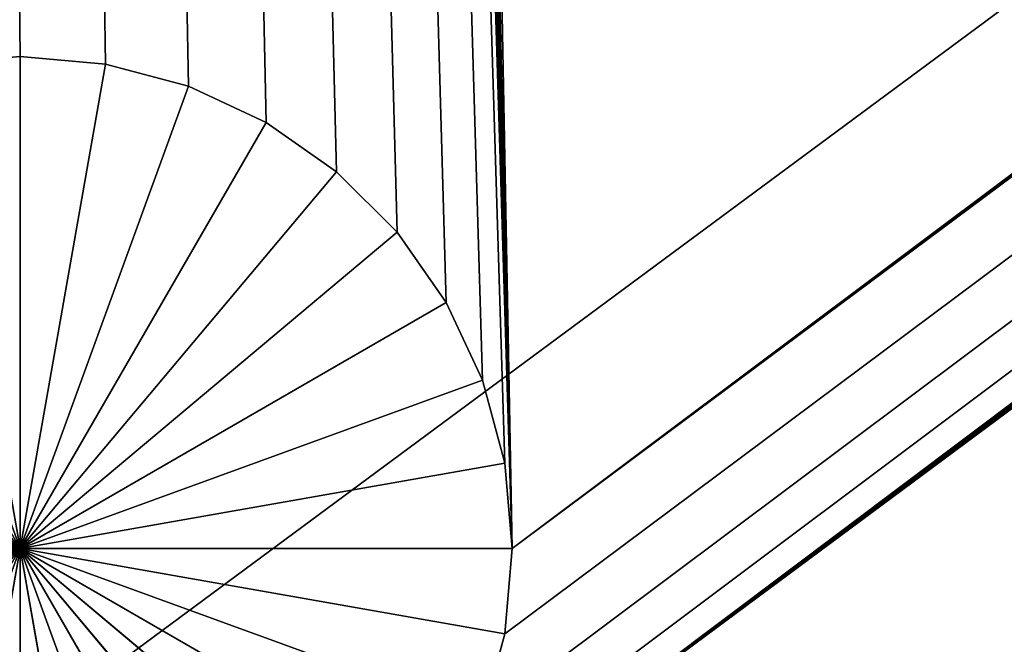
# Model space of a CAD drawing. Extents: x 0 to 40, y 0 to 30.
# Tile 33 of 192: x 1.5 to 2.5, y 1.403 to 2.037. Entities that reach past the tile are written whole.
import ezdxf

# ---------------------------------------------------------------- set-up
doc = ezdxf.new("R2010")
doc.units = 0
doc.header["$LTSCALE"] = 2.54
doc.layers.get('0').update_dxf_attribs({"color": 13, "linetype": 'CONTINUOUS'})

# ---------------------------------------------------------------- blocks, each defined once
blk = doc.blocks.new('TACA_DEKORACYJNA_RESOLA_ST')
at = {"color": 0}
for p, q in [((0, 0.2, 38.4), (40, 29.8, 38.4)), ((0, 0.2, 38.4), (40, 29.8, 38.4)), ((38, 28.5, 38.3), (2, 1.5, 38.3)), ((38, 28.5, 38.3), (2, 1.5, 38.3)), ((38.0076, 28.4132, 38.3), (2, 1.5, 38.3)), ((38.0076, 28.4132, 38.3), (2, 1.5, 38.3)), ((1.883, 1.1786, 38.3), (38.0302, 28.329, 38.3)), ((1.883, 1.1786, 38.3), (38.0302, 28.329, 38.3)), ((1.933, 1.25, 38.3), (38.0302, 28.329, 38.3)), ((1.933, 1.25, 38.3), (38.0302, 28.329, 38.3)), ((38.0302, 28.329, 38.3), (1.9698, 1.329, 38.3)), ((38.0302, 28.329, 38.3), (1.9698, 1.329, 38.3)), ((38.0302, 28.329, 38.3), (1.9924, 1.4132, 38.3)), ((38.0302, 28.329, 38.3), (1.9924, 1.4132, 38.3)), ((2, 1.5, 38.3), (38.0302, 28.329, 38.3)), ((2, 1.5, 38.3), (38.0302, 28.329, 38.3)), ((1.883, 1.1786, 38.3), (38.067, 28.25, 38.3)), ((1.883, 1.1786, 38.3), (38.067, 28.25, 38.3)), ((38.117, 28.1786, 38.3), (1.883, 1.1786, 38.3)), ((38.117, 28.1786, 38.3), (1.883, 1.1786, 38.3)), ((2, 1.5, 38.3), (1.1786, 28.117, 38.3)), ((1.671, 1.9698, 38.3), (1.1786, 28.117, 38.3)), ((1.1786, 28.117, 38.3), (1.75, 1.933, 38.3)), ((1.9924, 1.5868, 38.3), (1.1786, 28.117, 38.3)), ((2, 1.5, 38.3), (1.1786, 28.117, 38.3)), ((1.9924, 1.5868, 38.3), (1.1786, 28.117, 38.3)), ((1.9698, 1.671, 38.3), (1.1786, 28.117, 38.3)), ((1.9698, 1.671, 38.3), (1.1786, 28.117, 38.3)), ((1.933, 1.75, 38.3), (1.1786, 28.117, 38.3)), ((1.5868, 1.9924, 38.3), (1.1786, 28.117, 38.3)), ((1.671, 1.9698, 38.3), (1.1786, 28.117, 38.3)), ((1.5868, 1.9924, 38.3), (1.1786, 28.117, 38.3)), ((1.5, 2, 38.3), (1.1786, 28.117, 38.3)), ((1.5, 2, 38.3), (1.1786, 28.117, 38.3)), ((1.883, 1.8214, 38.3), (1.1786, 28.117, 38.3)), ((1.933, 1.75, 38.3), (1.1786, 28.117, 38.3)), ((1.883, 1.8214, 38.3), (1.1786, 28.117, 38.3)), ((1.8214, 1.883, 38.3), (1.1786, 28.117, 38.3)), ((1.8214, 1.883, 38.3), (1.1786, 28.117, 38.3)), ((1.1786, 28.117, 38.3), (1.75, 1.933, 38.3)), ((38.1786, 28.117, 38.3), (1.883, 1.1786, 38.3)), ((38.1786, 28.117, 38.3), (1.883, 1.1786, 38.3)), ((1.25, 28.067, 38.3), (2, 1.5, 38.3)), ((1.25, 28.067, 38.3), (2, 1.5, 38.3)), ((1.329, 28.0302, 38.3), (2, 1.5, 38.3)), ((1.329, 28.0302, 38.3), (2, 1.5, 38.3)), ((1.4132, 28.0076, 38.3), (2, 1.5, 38.3)), ((1.4132, 28.0076, 38.3), (2, 1.5, 38.3)), ((1.5, 28, 38.3), (2, 1.5, 38.3)), ((1.5, 28, 38.3), (2, 1.5, 38.3)), ((1.5, 2, 38.3), (1.4132, 1.9924, 38.3)), ((1.5, 2, 38.1), (1.4132, 1.9924, 38.1)), ((1.4132, 1.9924, 38.1), (1.5, 2, 38.3)), ((1.4132, 1.9924, 38.1), (1.5, 2, 38.3)), ((1.5, 2, 38.3), (1.4132, 1.9924, 38.3)), ((1.5, 2, 38.1), (1.4132, 1.9924, 38.1)), ((1.4132, 1.9924, 38.1), (1.5, 1.5, 38.1)), ((1.4132, 1.9924, 38.1), (1.5, 1.5, 38.1)), ((1.5868, 1.9924, 38.3), (1.5, 2, 38.3)), ((1.5868, 1.9924, 38.1), (1.5, 2, 38.1)), ((1.5, 2, 38.1), (1.5868, 1.9924, 38.3)), ((1.5, 2, 38.1), (1.5868, 1.9924, 38.3)), ((1.5, 2, 38.1), (1.5, 2, 38.3)), ((1.5868, 1.9924, 38.3), (1.5, 2, 38.3)), ((1.5, 2, 38.1), (1.5, 2, 38.3)), ((1.5, 2, 38.1), (1.5, 1.5, 38.1)), ((1.5, 2, 38.1), (1.5, 1.5, 38.1)), ((1.5868, 1.9924, 38.1), (1.5, 2, 38.1)), ((1.5, 1.5, 38.1), (1.5868, 1.9924, 38.1)), ((1.5, 1.5, 38.1), (1.5868, 1.9924, 38.1)), ((1.671, 1.9698, 38.3), (1.5868, 1.9924, 38.3)), ((1.671, 1.9698, 38.1), (1.5868, 1.9924, 38.1)), ((1.5868, 1.9924, 38.1), (1.671, 1.9698, 38.3)), ((1.5868, 1.9924, 38.1), (1.671, 1.9698, 38.3)), ((1.5868, 1.9924, 38.1), (1.5868, 1.9924, 38.3)), ((1.671, 1.9698, 38.3), (1.5868, 1.9924, 38.3)), ((1.5868, 1.9924, 38.1), (1.5868, 1.9924, 38.3)), ((1.671, 1.9698, 38.1), (1.5868, 1.9924, 38.1)), ((1.5, 1.5, 38.1), (1.329, 1.9698, 38.1)), ((1.5, 1.5, 38.1), (1.329, 1.9698, 38.1)), ((1.671, 1.9698, 38.1), (1.5, 1.5, 38.1)), ((1.671, 1.9698, 38.1), (1.5, 1.5, 38.1)), ((1.75, 1.933, 38.3), (1.671, 1.9698, 38.3)), ((1.75, 1.933, 38.1), (1.671, 1.9698, 38.1)), ((1.671, 1.9698, 38.1), (1.75, 1.933, 38.3)), ((1.671, 1.9698, 38.1), (1.75, 1.933, 38.3)), ((1.671, 1.9698, 38.1), (1.671, 1.9698, 38.3)), ((1.75, 1.933, 38.3), (1.671, 1.9698, 38.3)), ((1.671, 1.9698, 38.1), (1.671, 1.9698, 38.3)), ((1.75, 1.933, 38.1), (1.671, 1.9698, 38.1)), ((1.25, 1.933, 38.1), (1.5, 1.5, 38.1)), ((1.25, 1.933, 38.1), (1.5, 1.5, 38.1)), ((1.75, 1.933, 38.1), (1.5, 1.5, 38.1)), ((1.75, 1.933, 38.1), (1.5, 1.5, 38.1)), ((1.8214, 1.883, 38.3), (1.75, 1.933, 38.3)), ((1.8214, 1.883, 38.1), (1.75, 1.933, 38.1)), ((1.75, 1.933, 38.1), (1.8214, 1.883, 38.3)), ((1.75, 1.933, 38.1), (1.8214, 1.883, 38.3)), ((1.75, 1.933, 38.1), (1.75, 1.933, 38.3)), ((1.8214, 1.883, 38.3), (1.75, 1.933, 38.3)), ((1.75, 1.933, 38.1), (1.75, 1.933, 38.3)), ((1.8214, 1.883, 38.1), (1.75, 1.933, 38.1)), ((1.1786, 1.883, 38.1), (1.5, 1.5, 38.1)), ((1.1786, 1.883, 38.1), (1.5, 1.5, 38.1)), ((1.5, 1.5, 38.1), (1.8214, 1.883, 38.1)), ((1.5, 1.5, 38.1), (1.8214, 1.883, 38.1)), ((1.883, 1.8214, 38.3), (1.8214, 1.883, 38.3)), ((1.883, 1.8214, 38.1), (1.8214, 1.883, 38.1)), ((1.8214, 1.883, 38.1), (1.883, 1.8214, 38.3)), ((1.8214, 1.883, 38.1), (1.883, 1.8214, 38.3)), ((1.8214, 1.883, 38.1), (1.8214, 1.883, 38.3)), ((1.883, 1.8214, 38.3), (1.8214, 1.883, 38.3)), ((1.8214, 1.883, 38.1), (1.8214, 1.883, 38.3)), ((1.883, 1.8214, 38.1), (1.8214, 1.883, 38.1)), ((1.5, 1.5, 38.1), (1.117, 1.8214, 38.1)), ((1.5, 1.5, 38.1), (1.117, 1.8214, 38.1)), ((1.883, 1.8214, 38.1), (1.5, 1.5, 38.1)), ((1.883, 1.8214, 38.1), (1.5, 1.5, 38.1)), ((1.933, 1.75, 38.3), (1.883, 1.8214, 38.3)), ((1.933, 1.75, 38.1), (1.883, 1.8214, 38.1)), ((1.883, 1.8214, 38.1), (1.933, 1.75, 38.3)), ((1.883, 1.8214, 38.1), (1.933, 1.75, 38.3)), ((1.883, 1.8214, 38.1), (1.883, 1.8214, 38.3)), ((1.933, 1.75, 38.3), (1.883, 1.8214, 38.3)), ((1.883, 1.8214, 38.1), (1.883, 1.8214, 38.3)), ((1.933, 1.75, 38.1), (1.883, 1.8214, 38.1)), ((1.067, 1.75, 38.1), (1.5, 1.5, 38.1)), ((1.067, 1.75, 38.1), (1.5, 1.5, 38.1)), ((1.933, 1.75, 38.1), (1.5, 1.5, 38.1)), ((1.933, 1.75, 38.1), (1.5, 1.5, 38.1)), ((1.9698, 1.671, 38.3), (1.933, 1.75, 38.3)), ((1.9698, 1.671, 38.1), (1.933, 1.75, 38.1)), ((1.933, 1.75, 38.1), (1.9698, 1.671, 38.3)), ((1.933, 1.75, 38.1), (1.9698, 1.671, 38.3)), ((1.933, 1.75, 38.1), (1.933, 1.75, 38.3)), ((1.9698, 1.671, 38.3), (1.933, 1.75, 38.3)), ((1.933, 1.75, 38.1), (1.933, 1.75, 38.3)), ((1.9698, 1.671, 38.1), (1.933, 1.75, 38.1)), ((1.0302, 1.671, 38.1), (1.5, 1.5, 38.1)), ((1.0302, 1.671, 38.1), (1.5, 1.5, 38.1)), ((1.5, 1.5, 38.1), (1.9698, 1.671, 38.1)), ((1.5, 1.5, 38.1), (1.9698, 1.671, 38.1)), ((1.9924, 1.5868, 38.3), (1.9698, 1.671, 38.3)), ((1.9924, 1.5868, 38.1), (1.9698, 1.671, 38.1)), ((1.9698, 1.671, 38.1), (1.9924, 1.5868, 38.3)), ((1.9698, 1.671, 38.1), (1.9924, 1.5868, 38.3)), ((1.9698, 1.671, 38.1), (1.9698, 1.671, 38.3)), ((1.9924, 1.5868, 38.3), (1.9698, 1.671, 38.3)), ((1.9698, 1.671, 38.1), (1.9698, 1.671, 38.3)), ((1.9924, 1.5868, 38.1), (1.9698, 1.671, 38.1)), ((1.0076, 1.5868, 38.1), (1.5, 1.5, 38.1)), ((1.0076, 1.5868, 38.1), (1.5, 1.5, 38.1)), ((1.9924, 1.5868, 38.1), (1.5, 1.5, 38.1)), ((1.9924, 1.5868, 38.1), (1.5, 1.5, 38.1)), ((2, 1.5, 38.3), (1.9924, 1.5868, 38.3)), ((2, 1.5, 38.3), (1.9924, 1.5868, 38.1)), ((1.9924, 1.5868, 38.1), (1.9924, 1.5868, 38.3)), ((2, 1.5, 38.3), (1.9924, 1.5868, 38.3)), ((1.9924, 1.5868, 38.1), (1.9924, 1.5868, 38.3)), ((2, 1.5, 38.1), (1.9924, 1.5868, 38.1)), ((2, 1.5, 38.3), (1.9924, 1.5868, 38.1)), ((2, 1.5, 38.1), (1.9924, 1.5868, 38.1)), ((1, 1.5, 38.1), (1.5, 1.5, 38.1)), ((1, 1.5, 38.1), (1.5, 1.5, 38.1)), ((1.0076, 1.4132, 38.1), (1.5, 1.5, 38.1)), ((1.0076, 1.4132, 38.1), (1.5, 1.5, 38.1)), ((1.5, 1.5, 38.1), (1.0302, 1.329, 38.1)), ((1.5, 1.5, 38.1), (1.0302, 1.329, 38.1)), ((1.067, 1.25, 38.1), (1.5, 1.5, 38.1)), ((1.067, 1.25, 38.1), (1.5, 1.5, 38.1)), ((1.117, 1.1786, 38.1), (1.5, 1.5, 38.1)), ((1.117, 1.1786, 38.1), (1.5, 1.5, 38.1)), ((1.5, 1.5, 38.1), (1.1786, 1.117, 38.1)), ((1.5, 1.5, 38.1), (1.1786, 1.117, 38.1)), ((1.25, 1.067, 38.1), (1.5, 1.5, 38.1)), ((1.25, 1.067, 38.1), (1.5, 1.5, 38.1)), ((1.329, 1.0302, 38.1), (1.5, 1.5, 38.1)), ((1.329, 1.0302, 38.1), (1.5, 1.5, 38.1)), ((1.5, 1.5, 38.1), (1.4132, 1.0076, 38.1)), ((1.5, 1.5, 38.1), (1.4132, 1.0076, 38.1)), ((1.5868, 1.0076, 38.1), (1.5, 1.5, 38.1)), ((1.5, 1.5, 38.1), (1.671, 1.0302, 38.1)), ((1.5868, 1.0076, 38.1), (1.5, 1.5, 38.1)), ((1.5, 1, 38.1), (1.5, 1.5, 38.1)), ((1.5, 1, 38.1), (1.5, 1.5, 38.1)), ((1.8214, 1.117, 38.1), (1.5, 1.5, 38.1)), ((1.5, 1.5, 38.1), (1.883, 1.1786, 38.1)), ((1.8214, 1.117, 38.1), (1.5, 1.5, 38.1)), ((1.75, 1.067, 38.1), (1.5, 1.5, 38.1)), ((1.75, 1.067, 38.1), (1.5, 1.5, 38.1)), ((1.5, 1.5, 38.1), (1.671, 1.0302, 38.1)), ((1.9698, 1.329, 38.1), (1.5, 1.5, 38.1)), ((1.5, 1.5, 38.1), (1.9924, 1.4132, 38.1)), ((1.9698, 1.329, 38.1), (1.5, 1.5, 38.1)), ((1.933, 1.25, 38.1), (1.5, 1.5, 38.1)), ((1.933, 1.25, 38.1), (1.5, 1.5, 38.1)), ((1.5, 1.5, 38.1), (1.883, 1.1786, 38.1)), ((2, 1.5, 38.1), (1.5, 1.5, 38.1)), ((2, 1.5, 38.1), (1.5, 1.5, 38.1)), ((1.5, 1.5, 38.1), (1.9924, 1.4132, 38.1)), ((1.9924, 1.4132, 38.3), (2, 1.5, 38.3)), ((1.9924, 1.4132, 38.1), (2, 1.5, 38.1)), ((2, 1.5, 38.1), (1.9924, 1.4132, 38.3)), ((2, 1.5, 38.1), (1.9924, 1.4132, 38.3)), ((1.9924, 1.4132, 38.3), (2, 1.5, 38.3)), ((1.9924, 1.4132, 38.1), (2, 1.5, 38.1)), ((2, 1.5, 38.1), (2, 1.5, 38.3)), ((2, 1.5, 38.1), (2, 1.5, 38.3)), ((1.9698, 1.329, 38.3), (1.9924, 1.4132, 38.3)), ((1.9698, 1.329, 38.1), (1.9924, 1.4132, 38.1)), ((1.9924, 1.4132, 38.1), (1.9698, 1.329, 38.3)), ((1.9924, 1.4132, 38.1), (1.9698, 1.329, 38.3)), ((1.9698, 1.329, 38.3), (1.9924, 1.4132, 38.3)), ((1.9698, 1.329, 38.1), (1.9924, 1.4132, 38.1)), ((1.9924, 1.4132, 38.1), (1.9924, 1.4132, 38.3)), ((1.9924, 1.4132, 38.1), (1.9924, 1.4132, 38.3))]:
    blk.add_line(p, q, dxfattribs=at)
mesh = blk.add_polyface(dxfattribs=at)
corners = [(40, 29.8, 38.4), (0, 29.8, 38.4), (0, 0.2, 38.4)]
mesh.append_faces([[corners[k] for k in face] for face in [(0, 1, 2)]], dxfattribs={"color": 0})
mesh = blk.add_polyface(dxfattribs=at)
corners = [(40, 29.8, 38.4), (0, 0.2, 38.4), (40, 0.2, 38.4)]
mesh.append_faces([[corners[k] for k in face] for face in [(0, 1, 2)]], dxfattribs={"color": 0})
mesh = blk.add_polyface(dxfattribs=at)
corners = [(38, 28.5, 38.3), (2, 1.5, 38.3), (1.5, 28, 38.3)]
mesh.append_faces([[corners[k] for k in face] for face in [(0, 1, 2)]], dxfattribs={"color": 0})
mesh = blk.add_polyface(dxfattribs=at)
corners = [(38.0076, 28.4132, 38.3), (2, 1.5, 38.3), (38, 28.5, 38.3)]
mesh.append_faces([[corners[k] for k in face] for face in [(0, 1, 2)]], dxfattribs={"color": 0})
mesh = blk.add_polyface(dxfattribs=at)
corners = [(38.0302, 28.329, 38.3), (2, 1.5, 38.3), (38.0076, 28.4132, 38.3)]
mesh.append_faces([[corners[k] for k in face] for face in [(0, 1, 2)]], dxfattribs={"color": 0})
mesh = blk.add_polyface(dxfattribs=at)
corners = [(38.067, 28.25, 38.3), (1.883, 1.1786, 38.3), (38.0302, 28.329, 38.3)]
mesh.append_faces([[corners[k] for k in face] for face in [(0, 1, 2)]], dxfattribs={"color": 0})
mesh = blk.add_polyface(dxfattribs=at)
corners = [(38.0302, 28.329, 38.3), (1.883, 1.1786, 38.3), (1.933, 1.25, 38.3)]
mesh.append_faces([[corners[k] for k in face] for face in [(0, 1, 2)]], dxfattribs={"color": 0})
mesh = blk.add_polyface(dxfattribs=at)
corners = [(38.0302, 28.329, 38.3), (1.933, 1.25, 38.3), (1.9698, 1.329, 38.3)]
mesh.append_faces([[corners[k] for k in face] for face in [(0, 1, 2)]], dxfattribs={"color": 0})
mesh = blk.add_polyface(dxfattribs=at)
corners = [(38.0302, 28.329, 38.3), (1.9698, 1.329, 38.3), (1.9924, 1.4132, 38.3)]
mesh.append_faces([[corners[k] for k in face] for face in [(0, 1, 2)]], dxfattribs={"color": 0})
mesh = blk.add_polyface(dxfattribs=at)
corners = [(38.0302, 28.329, 38.3), (1.9924, 1.4132, 38.3), (2, 1.5, 38.3)]
mesh.append_faces([[corners[k] for k in face] for face in [(0, 1, 2)]], dxfattribs={"color": 0})
mesh = blk.add_polyface(dxfattribs=at)
corners = [(38.117, 28.1786, 38.3), (1.883, 1.1786, 38.3), (38.067, 28.25, 38.3)]
mesh.append_faces([[corners[k] for k in face] for face in [(0, 1, 2)]], dxfattribs={"color": 0})
mesh = blk.add_polyface(dxfattribs=at)
corners = [(38.1786, 28.117, 38.3), (1.883, 1.1786, 38.3), (38.117, 28.1786, 38.3)]
mesh.append_faces([[corners[k] for k in face] for face in [(0, 1, 2)]], dxfattribs={"color": 0})
mesh = blk.add_polyface(dxfattribs=at)
corners = [(2, 1.5, 38.3), (1.1786, 28.117, 38.3), (1.25, 28.067, 38.3)]
mesh.append_faces([[corners[k] for k in face] for face in [(0, 1, 2)]], dxfattribs={"color": 0})
mesh = blk.add_polyface(dxfattribs=at)
corners = [(1.75, 1.933, 38.3), (1.671, 1.9698, 38.3), (1.1786, 28.117, 38.3)]
mesh.append_faces([[corners[k] for k in face] for face in [(0, 1, 2)]], dxfattribs={"color": 0})
mesh = blk.add_polyface(dxfattribs=at)
corners = [(2, 1.5, 38.3), (1.9924, 1.5868, 38.3), (1.1786, 28.117, 38.3)]
mesh.append_faces([[corners[k] for k in face] for face in [(0, 1, 2)]], dxfattribs={"color": 0})
mesh = blk.add_polyface(dxfattribs=at)
corners = [(1.9924, 1.5868, 38.3), (1.9698, 1.671, 38.3), (1.1786, 28.117, 38.3)]
mesh.append_faces([[corners[k] for k in face] for face in [(0, 1, 2)]], dxfattribs={"color": 0})
mesh = blk.add_polyface(dxfattribs=at)
corners = [(1.9698, 1.671, 38.3), (1.933, 1.75, 38.3), (1.1786, 28.117, 38.3)]
mesh.append_faces([[corners[k] for k in face] for face in [(0, 1, 2)]], dxfattribs={"color": 0})
mesh = blk.add_polyface(dxfattribs=at)
corners = [(1.671, 1.9698, 38.3), (1.5868, 1.9924, 38.3), (1.1786, 28.117, 38.3)]
mesh.append_faces([[corners[k] for k in face] for face in [(0, 1, 2)]], dxfattribs={"color": 0})
mesh = blk.add_polyface(dxfattribs=at)
corners = [(1.5868, 1.9924, 38.3), (1.5, 2, 38.3), (1.1786, 28.117, 38.3)]
mesh.append_faces([[corners[k] for k in face] for face in [(0, 1, 2)]], dxfattribs={"color": 0})
mesh = blk.add_polyface(dxfattribs=at)
corners = [(1.5, 2, 38.3), (1.4132, 1.9924, 38.3), (1.1786, 28.117, 38.3)]
mesh.append_faces([[corners[k] for k in face] for face in [(0, 1, 2)]], dxfattribs={"color": 0})
mesh = blk.add_polyface(dxfattribs=at)
corners = [(1.933, 1.75, 38.3), (1.883, 1.8214, 38.3), (1.1786, 28.117, 38.3)]
mesh.append_faces([[corners[k] for k in face] for face in [(0, 1, 2)]], dxfattribs={"color": 0})
mesh = blk.add_polyface(dxfattribs=at)
corners = [(1.883, 1.8214, 38.3), (1.8214, 1.883, 38.3), (1.1786, 28.117, 38.3)]
mesh.append_faces([[corners[k] for k in face] for face in [(0, 1, 2)]], dxfattribs={"color": 0})
mesh = blk.add_polyface(dxfattribs=at)
corners = [(1.8214, 1.883, 38.3), (1.75, 1.933, 38.3), (1.1786, 28.117, 38.3)]
mesh.append_faces([[corners[k] for k in face] for face in [(0, 1, 2)]], dxfattribs={"color": 0})
mesh = blk.add_polyface(dxfattribs=at)
corners = [(38.5, 2, 38.3), (1.883, 1.1786, 38.3), (38.1786, 28.117, 38.3)]
mesh.append_faces([[corners[k] for k in face] for face in [(0, 1, 2)]], dxfattribs={"color": 0})
mesh = blk.add_polyface(dxfattribs=at)
corners = [(2, 1.5, 38.3), (1.25, 28.067, 38.3), (1.329, 28.0302, 38.3)]
mesh.append_faces([[corners[k] for k in face] for face in [(0, 1, 2)]], dxfattribs={"color": 0})
mesh = blk.add_polyface(dxfattribs=at)
corners = [(2, 1.5, 38.3), (1.329, 28.0302, 38.3), (1.4132, 28.0076, 38.3)]
mesh.append_faces([[corners[k] for k in face] for face in [(0, 1, 2)]], dxfattribs={"color": 0})
mesh = blk.add_polyface(dxfattribs=at)
corners = [(2, 1.5, 38.3), (1.4132, 28.0076, 38.3), (1.5, 28, 38.3)]
mesh.append_faces([[corners[k] for k in face] for face in [(0, 1, 2)]], dxfattribs={"color": 0})
mesh = blk.add_polyface(dxfattribs=at)
corners = [(1.5, 1.5, 38.1), (1.329, 1.9698, 38.1), (1.4132, 1.9924, 38.1)]
mesh.append_faces([[corners[k] for k in face] for face in [(0, 1, 2)]], dxfattribs={"color": 0})
mesh = blk.add_polyface(dxfattribs=at)
corners = [(1.5, 2, 38.3), (1.5, 2, 38.1), (1.4132, 1.9924, 38.1)]
mesh.append_faces([[corners[k] for k in face] for face in [(0, 1, 2)]], dxfattribs={"color": 0})
mesh = blk.add_polyface(dxfattribs=at)
corners = [(1.5, 2, 38.3), (1.4132, 1.9924, 38.1), (1.4132, 1.9924, 38.3)]
mesh.append_faces([[corners[k] for k in face] for face in [(0, 1, 2)]], dxfattribs={"color": 0})
mesh = blk.add_polyface(dxfattribs=at)
corners = [(1.5, 1.5, 38.1), (1.4132, 1.9924, 38.1), (1.5, 2, 38.1)]
mesh.append_faces([[corners[k] for k in face] for face in [(0, 1, 2)]], dxfattribs={"color": 0})
mesh = blk.add_polyface(dxfattribs=at)
corners = [(1.5868, 1.9924, 38.3), (1.5868, 1.9924, 38.1), (1.5, 2, 38.1)]
mesh.append_faces([[corners[k] for k in face] for face in [(0, 1, 2)]], dxfattribs={"color": 0})
mesh = blk.add_polyface(dxfattribs=at)
corners = [(1.5868, 1.9924, 38.3), (1.5, 2, 38.1), (1.5, 2, 38.3)]
mesh.append_faces([[corners[k] for k in face] for face in [(0, 1, 2)]], dxfattribs={"color": 0})
mesh = blk.add_polyface(dxfattribs=at)
corners = [(1.5868, 1.9924, 38.1), (1.5, 1.5, 38.1), (1.5, 2, 38.1)]
mesh.append_faces([[corners[k] for k in face] for face in [(0, 1, 2)]], dxfattribs={"color": 0})
mesh = blk.add_polyface(dxfattribs=at)
corners = [(38.4132, 1.9924, 38.3), (1.5, 1, 38.3), (1.5868, 1.0076, 38.3)]
mesh.append_faces([[corners[k] for k in face] for face in [(0, 1, 2)]], dxfattribs={"color": 0})
mesh = blk.add_polyface(dxfattribs=at)
corners = [(38.4132, 1.9924, 38.3), (38.329, 1.9698, 38.3), (1.5, 1, 38.3)]
mesh.append_faces([[corners[k] for k in face] for face in [(0, 1, 2)]], dxfattribs={"color": 0})
mesh = blk.add_polyface(dxfattribs=at)
corners = [(1.671, 1.9698, 38.1), (1.5, 1.5, 38.1), (1.5868, 1.9924, 38.1)]
mesh.append_faces([[corners[k] for k in face] for face in [(0, 1, 2)]], dxfattribs={"color": 0})
mesh = blk.add_polyface(dxfattribs=at)
corners = [(38.5, 2, 38.3), (1.5868, 1.0076, 38.3), (1.671, 1.0302, 38.3)]
mesh.append_faces([[corners[k] for k in face] for face in [(0, 1, 2)]], dxfattribs={"color": 0})
mesh = blk.add_polyface(dxfattribs=at)
corners = [(38.5, 2, 38.3), (38.4132, 1.9924, 38.3), (1.5868, 1.0076, 38.3)]
mesh.append_faces([[corners[k] for k in face] for face in [(0, 1, 2)]], dxfattribs={"color": 0})
mesh = blk.add_polyface(dxfattribs=at)
corners = [(1.671, 1.9698, 38.3), (1.671, 1.9698, 38.1), (1.5868, 1.9924, 38.1)]
mesh.append_faces([[corners[k] for k in face] for face in [(0, 1, 2)]], dxfattribs={"color": 0})
mesh = blk.add_polyface(dxfattribs=at)
corners = [(1.671, 1.9698, 38.3), (1.5868, 1.9924, 38.1), (1.5868, 1.9924, 38.3)]
mesh.append_faces([[corners[k] for k in face] for face in [(0, 1, 2)]], dxfattribs={"color": 0})
mesh = blk.add_polyface(dxfattribs=at)
corners = [(38.5, 2, 38.3), (1.671, 1.0302, 38.3), (1.75, 1.067, 38.3)]
mesh.append_faces([[corners[k] for k in face] for face in [(0, 1, 2)]], dxfattribs={"color": 0})
mesh = blk.add_polyface(dxfattribs=at)
corners = [(38.5, 2, 38.3), (1.75, 1.067, 38.3), (1.8214, 1.117, 38.3)]
mesh.append_faces([[corners[k] for k in face] for face in [(0, 1, 2)]], dxfattribs={"color": 0})
mesh = blk.add_polyface(dxfattribs=at)
corners = [(38.5, 2, 38.3), (1.8214, 1.117, 38.3), (1.883, 1.1786, 38.3)]
mesh.append_faces([[corners[k] for k in face] for face in [(0, 1, 2)]], dxfattribs={"color": 0})
mesh = blk.add_polyface(dxfattribs=at)
corners = [(1.5, 1.5, 38.1), (1.25, 1.933, 38.1), (1.329, 1.9698, 38.1)]
mesh.append_faces([[corners[k] for k in face] for face in [(0, 1, 2)]], dxfattribs={"color": 0})
mesh = blk.add_polyface(dxfattribs=at)
corners = [(38.329, 1.9698, 38.3), (38.25, 1.933, 38.3), (1.5, 1, 38.3)]
mesh.append_faces([[corners[k] for k in face] for face in [(0, 1, 2)]], dxfattribs={"color": 0})
mesh = blk.add_polyface(dxfattribs=at)
corners = [(1.75, 1.933, 38.1), (1.5, 1.5, 38.1), (1.671, 1.9698, 38.1)]
mesh.append_faces([[corners[k] for k in face] for face in [(0, 1, 2)]], dxfattribs={"color": 0})
mesh = blk.add_polyface(dxfattribs=at)
corners = [(1.75, 1.933, 38.3), (1.75, 1.933, 38.1), (1.671, 1.9698, 38.1)]
mesh.append_faces([[corners[k] for k in face] for face in [(0, 1, 2)]], dxfattribs={"color": 0})
mesh = blk.add_polyface(dxfattribs=at)
corners = [(1.75, 1.933, 38.3), (1.671, 1.9698, 38.1), (1.671, 1.9698, 38.3)]
mesh.append_faces([[corners[k] for k in face] for face in [(0, 1, 2)]], dxfattribs={"color": 0})
mesh = blk.add_polyface(dxfattribs=at)
corners = [(1.5, 1.5, 38.1), (1.1786, 1.883, 38.1), (1.25, 1.933, 38.1)]
mesh.append_faces([[corners[k] for k in face] for face in [(0, 1, 2)]], dxfattribs={"color": 0})
mesh = blk.add_polyface(dxfattribs=at)
corners = [(38.25, 1.933, 38.3), (38.1786, 1.883, 38.3), (1.5, 1, 38.3)]
mesh.append_faces([[corners[k] for k in face] for face in [(0, 1, 2)]], dxfattribs={"color": 0})
mesh = blk.add_polyface(dxfattribs=at)
corners = [(1.8214, 1.883, 38.1), (1.5, 1.5, 38.1), (1.75, 1.933, 38.1)]
mesh.append_faces([[corners[k] for k in face] for face in [(0, 1, 2)]], dxfattribs={"color": 0})
mesh = blk.add_polyface(dxfattribs=at)
corners = [(1.8214, 1.883, 38.3), (1.8214, 1.883, 38.1), (1.75, 1.933, 38.1)]
mesh.append_faces([[corners[k] for k in face] for face in [(0, 1, 2)]], dxfattribs={"color": 0})
mesh = blk.add_polyface(dxfattribs=at)
corners = [(1.8214, 1.883, 38.3), (1.75, 1.933, 38.1), (1.75, 1.933, 38.3)]
mesh.append_faces([[corners[k] for k in face] for face in [(0, 1, 2)]], dxfattribs={"color": 0})
mesh = blk.add_polyface(dxfattribs=at)
corners = [(1.5, 1.5, 38.1), (1.117, 1.8214, 38.1), (1.1786, 1.883, 38.1)]
mesh.append_faces([[corners[k] for k in face] for face in [(0, 1, 2)]], dxfattribs={"color": 0})
mesh = blk.add_polyface(dxfattribs=at)
corners = [(38.1786, 1.883, 38.3), (38.117, 1.8214, 38.3), (1.5, 1, 38.3)]
mesh.append_faces([[corners[k] for k in face] for face in [(0, 1, 2)]], dxfattribs={"color": 0})
mesh = blk.add_polyface(dxfattribs=at)
corners = [(1.883, 1.8214, 38.1), (1.5, 1.5, 38.1), (1.8214, 1.883, 38.1)]
mesh.append_faces([[corners[k] for k in face] for face in [(0, 1, 2)]], dxfattribs={"color": 0})
mesh = blk.add_polyface(dxfattribs=at)
corners = [(1.8214, 1.883, 38.1), (1.883, 1.8214, 38.3), (1.883, 1.8214, 38.1)]
mesh.append_faces([[corners[k] for k in face] for face in [(0, 1, 2)]], dxfattribs={"color": 0})
mesh = blk.add_polyface(dxfattribs=at)
corners = [(1.8214, 1.883, 38.3), (1.883, 1.8214, 38.3), (1.8214, 1.883, 38.1)]
mesh.append_faces([[corners[k] for k in face] for face in [(0, 1, 2)]], dxfattribs={"color": 0})
mesh = blk.add_polyface(dxfattribs=at)
corners = [(1.5, 1.5, 38.1), (1.067, 1.75, 38.1), (1.117, 1.8214, 38.1)]
mesh.append_faces([[corners[k] for k in face] for face in [(0, 1, 2)]], dxfattribs={"color": 0})
mesh = blk.add_polyface(dxfattribs=at)
corners = [(38.117, 1.8214, 38.3), (38.067, 1.75, 38.3), (1.5, 1, 38.3)]
mesh.append_faces([[corners[k] for k in face] for face in [(0, 1, 2)]], dxfattribs={"color": 0})
mesh = blk.add_polyface(dxfattribs=at)
corners = [(1.933, 1.75, 38.1), (1.5, 1.5, 38.1), (1.883, 1.8214, 38.1)]
mesh.append_faces([[corners[k] for k in face] for face in [(0, 1, 2)]], dxfattribs={"color": 0})
mesh = blk.add_polyface(dxfattribs=at)
corners = [(1.883, 1.8214, 38.1), (1.933, 1.75, 38.3), (1.933, 1.75, 38.1)]
mesh.append_faces([[corners[k] for k in face] for face in [(0, 1, 2)]], dxfattribs={"color": 0})
mesh = blk.add_polyface(dxfattribs=at)
corners = [(1.883, 1.8214, 38.3), (1.933, 1.75, 38.3), (1.883, 1.8214, 38.1)]
mesh.append_faces([[corners[k] for k in face] for face in [(0, 1, 2)]], dxfattribs={"color": 0})
mesh = blk.add_polyface(dxfattribs=at)
corners = [(1.5, 1.5, 38.1), (1.0302, 1.671, 38.1), (1.067, 1.75, 38.1)]
mesh.append_faces([[corners[k] for k in face] for face in [(0, 1, 2)]], dxfattribs={"color": 0})
mesh = blk.add_polyface(dxfattribs=at)
corners = [(38.067, 1.75, 38.3), (38.0302, 1.671, 38.3), (1.5, 1, 38.3)]
mesh.append_faces([[corners[k] for k in face] for face in [(0, 1, 2)]], dxfattribs={"color": 0})
mesh = blk.add_polyface(dxfattribs=at)
corners = [(1.9698, 1.671, 38.1), (1.5, 1.5, 38.1), (1.933, 1.75, 38.1)]
mesh.append_faces([[corners[k] for k in face] for face in [(0, 1, 2)]], dxfattribs={"color": 0})
mesh = blk.add_polyface(dxfattribs=at)
corners = [(1.933, 1.75, 38.1), (1.9698, 1.671, 38.3), (1.9698, 1.671, 38.1)]
mesh.append_faces([[corners[k] for k in face] for face in [(0, 1, 2)]], dxfattribs={"color": 0})
mesh = blk.add_polyface(dxfattribs=at)
corners = [(1.933, 1.75, 38.3), (1.9698, 1.671, 38.3), (1.933, 1.75, 38.1)]
mesh.append_faces([[corners[k] for k in face] for face in [(0, 1, 2)]], dxfattribs={"color": 0})
mesh = blk.add_polyface(dxfattribs=at)
corners = [(1.5, 1.5, 38.1), (1.0076, 1.5868, 38.1), (1.0302, 1.671, 38.1)]
mesh.append_faces([[corners[k] for k in face] for face in [(0, 1, 2)]], dxfattribs={"color": 0})
mesh = blk.add_polyface(dxfattribs=at)
corners = [(38.0302, 1.671, 38.3), (38.0076, 1.5868, 38.3), (1.5, 1, 38.3)]
mesh.append_faces([[corners[k] for k in face] for face in [(0, 1, 2)]], dxfattribs={"color": 0})
mesh = blk.add_polyface(dxfattribs=at)
corners = [(1.9924, 1.5868, 38.1), (1.5, 1.5, 38.1), (1.9698, 1.671, 38.1)]
mesh.append_faces([[corners[k] for k in face] for face in [(0, 1, 2)]], dxfattribs={"color": 0})
mesh = blk.add_polyface(dxfattribs=at)
corners = [(1.9698, 1.671, 38.1), (1.9924, 1.5868, 38.3), (1.9924, 1.5868, 38.1)]
mesh.append_faces([[corners[k] for k in face] for face in [(0, 1, 2)]], dxfattribs={"color": 0})
mesh = blk.add_polyface(dxfattribs=at)
corners = [(1.9698, 1.671, 38.3), (1.9924, 1.5868, 38.3), (1.9698, 1.671, 38.1)]
mesh.append_faces([[corners[k] for k in face] for face in [(0, 1, 2)]], dxfattribs={"color": 0})
mesh = blk.add_polyface(dxfattribs=at)
corners = [(1.5, 1.5, 38.1), (1, 1.5, 38.1), (1.0076, 1.5868, 38.1)]
mesh.append_faces([[corners[k] for k in face] for face in [(0, 1, 2)]], dxfattribs={"color": 0})
mesh = blk.add_polyface(dxfattribs=at)
corners = [(38.0076, 1.5868, 38.3), (38, 1.5, 38.3), (1.5, 1, 38.3)]
mesh.append_faces([[corners[k] for k in face] for face in [(0, 1, 2)]], dxfattribs={"color": 0})
mesh = blk.add_polyface(dxfattribs=at)
corners = [(2, 1.5, 38.1), (1.5, 1.5, 38.1), (1.9924, 1.5868, 38.1)]
mesh.append_faces([[corners[k] for k in face] for face in [(0, 1, 2)]], dxfattribs={"color": 0})
mesh = blk.add_polyface(dxfattribs=at)
corners = [(1.9924, 1.5868, 38.3), (2, 1.5, 38.3), (1.9924, 1.5868, 38.1)]
mesh.append_faces([[corners[k] for k in face] for face in [(0, 1, 2)]], dxfattribs={"color": 0})
mesh = blk.add_polyface(dxfattribs=at)
corners = [(1.9924, 1.5868, 38.1), (2, 1.5, 38.3), (2, 1.5, 38.1)]
mesh.append_faces([[corners[k] for k in face] for face in [(0, 1, 2)]], dxfattribs={"color": 0})
mesh = blk.add_polyface(dxfattribs=at)
corners = [(1.5, 1.5, 38.1), (1.0076, 1.4132, 38.1), (1, 1.5, 38.1)]
mesh.append_faces([[corners[k] for k in face] for face in [(0, 1, 2)]], dxfattribs={"color": 0})
mesh = blk.add_polyface(dxfattribs=at)
corners = [(1.5, 1.5, 38.1), (1.0302, 1.329, 38.1), (1.0076, 1.4132, 38.1)]
mesh.append_faces([[corners[k] for k in face] for face in [(0, 1, 2)]], dxfattribs={"color": 0})
mesh = blk.add_polyface(dxfattribs=at)
corners = [(1.5, 1.5, 38.1), (1.067, 1.25, 38.1), (1.0302, 1.329, 38.1)]
mesh.append_faces([[corners[k] for k in face] for face in [(0, 1, 2)]], dxfattribs={"color": 0})
mesh = blk.add_polyface(dxfattribs=at)
corners = [(1.5, 1.5, 38.1), (1.117, 1.1786, 38.1), (1.067, 1.25, 38.1)]
mesh.append_faces([[corners[k] for k in face] for face in [(0, 1, 2)]], dxfattribs={"color": 0})
mesh = blk.add_polyface(dxfattribs=at)
corners = [(1.5, 1.5, 38.1), (1.1786, 1.117, 38.1), (1.117, 1.1786, 38.1)]
mesh.append_faces([[corners[k] for k in face] for face in [(0, 1, 2)]], dxfattribs={"color": 0})
mesh = blk.add_polyface(dxfattribs=at)
corners = [(1.5, 1.5, 38.1), (1.25, 1.067, 38.1), (1.1786, 1.117, 38.1)]
mesh.append_faces([[corners[k] for k in face] for face in [(0, 1, 2)]], dxfattribs={"color": 0})
mesh = blk.add_polyface(dxfattribs=at)
corners = [(1.5, 1.5, 38.1), (1.329, 1.0302, 38.1), (1.25, 1.067, 38.1)]
mesh.append_faces([[corners[k] for k in face] for face in [(0, 1, 2)]], dxfattribs={"color": 0})
mesh = blk.add_polyface(dxfattribs=at)
corners = [(1.5, 1.5, 38.1), (1.4132, 1.0076, 38.1), (1.329, 1.0302, 38.1)]
mesh.append_faces([[corners[k] for k in face] for face in [(0, 1, 2)]], dxfattribs={"color": 0})
mesh = blk.add_polyface(dxfattribs=at)
corners = [(1.5, 1, 38.1), (1.4132, 1.0076, 38.1), (1.5, 1.5, 38.1)]
mesh.append_faces([[corners[k] for k in face] for face in [(0, 1, 2)]], dxfattribs={"color": 0})
mesh = blk.add_polyface(dxfattribs=at)
corners = [(38.0076, 1.4132, 38.3), (1.5, 1, 38.3), (38, 1.5, 38.3)]
mesh.append_faces([[corners[k] for k in face] for face in [(0, 1, 2)]], dxfattribs={"color": 0})
mesh = blk.add_polyface(dxfattribs=at)
corners = [(1.671, 1.0302, 38.1), (1.5868, 1.0076, 38.1), (1.5, 1.5, 38.1)]
mesh.append_faces([[corners[k] for k in face] for face in [(0, 1, 2)]], dxfattribs={"color": 0})
mesh = blk.add_polyface(dxfattribs=at)
corners = [(1.5868, 1.0076, 38.1), (1.5, 1, 38.1), (1.5, 1.5, 38.1)]
mesh.append_faces([[corners[k] for k in face] for face in [(0, 1, 2)]], dxfattribs={"color": 0})
mesh = blk.add_polyface(dxfattribs=at)
corners = [(1.883, 1.1786, 38.1), (1.8214, 1.117, 38.1), (1.5, 1.5, 38.1)]
mesh.append_faces([[corners[k] for k in face] for face in [(0, 1, 2)]], dxfattribs={"color": 0})
mesh = blk.add_polyface(dxfattribs=at)
corners = [(1.8214, 1.117, 38.1), (1.75, 1.067, 38.1), (1.5, 1.5, 38.1)]
mesh.append_faces([[corners[k] for k in face] for face in [(0, 1, 2)]], dxfattribs={"color": 0})
mesh = blk.add_polyface(dxfattribs=at)
corners = [(1.75, 1.067, 38.1), (1.671, 1.0302, 38.1), (1.5, 1.5, 38.1)]
mesh.append_faces([[corners[k] for k in face] for face in [(0, 1, 2)]], dxfattribs={"color": 0})
mesh = blk.add_polyface(dxfattribs=at)
corners = [(1.9924, 1.4132, 38.1), (1.9698, 1.329, 38.1), (1.5, 1.5, 38.1)]
mesh.append_faces([[corners[k] for k in face] for face in [(0, 1, 2)]], dxfattribs={"color": 0})
mesh = blk.add_polyface(dxfattribs=at)
corners = [(1.9698, 1.329, 38.1), (1.933, 1.25, 38.1), (1.5, 1.5, 38.1)]
mesh.append_faces([[corners[k] for k in face] for face in [(0, 1, 2)]], dxfattribs={"color": 0})
mesh = blk.add_polyface(dxfattribs=at)
corners = [(1.933, 1.25, 38.1), (1.883, 1.1786, 38.1), (1.5, 1.5, 38.1)]
mesh.append_faces([[corners[k] for k in face] for face in [(0, 1, 2)]], dxfattribs={"color": 0})
mesh = blk.add_polyface(dxfattribs=at)
corners = [(2, 1.5, 38.1), (1.9924, 1.4132, 38.1), (1.5, 1.5, 38.1)]
mesh.append_faces([[corners[k] for k in face] for face in [(0, 1, 2)]], dxfattribs={"color": 0})
mesh = blk.add_polyface(dxfattribs=at)
corners = [(2, 1.5, 38.1), (1.9924, 1.4132, 38.3), (1.9924, 1.4132, 38.1)]
mesh.append_faces([[corners[k] for k in face] for face in [(0, 1, 2)]], dxfattribs={"color": 0})
mesh = blk.add_polyface(dxfattribs=at)
corners = [(2, 1.5, 38.3), (1.9924, 1.4132, 38.3), (2, 1.5, 38.1)]
mesh.append_faces([[corners[k] for k in face] for face in [(0, 1, 2)]], dxfattribs={"color": 0})
mesh = blk.add_polyface(dxfattribs=at)
corners = [(38.0076, 1.4132, 38.3), (0, 0.2, 38.3), (1.5, 1, 38.3)]
mesh.append_faces([[corners[k] for k in face] for face in [(0, 1, 2)]], dxfattribs={"color": 0})
mesh = blk.add_polyface(dxfattribs=at)
corners = [(38.0302, 1.329, 38.3), (0, 0.2, 38.3), (38.0076, 1.4132, 38.3)]
mesh.append_faces([[corners[k] for k in face] for face in [(0, 1, 2)]], dxfattribs={"color": 0})
mesh = blk.add_polyface(dxfattribs=at)
corners = [(1.9924, 1.4132, 38.1), (1.9698, 1.329, 38.3), (1.9698, 1.329, 38.1)]
mesh.append_faces([[corners[k] for k in face] for face in [(0, 1, 2)]], dxfattribs={"color": 0})
mesh = blk.add_polyface(dxfattribs=at)
corners = [(1.9924, 1.4132, 38.3), (1.9698, 1.329, 38.3), (1.9924, 1.4132, 38.1)]
mesh.append_faces([[corners[k] for k in face] for face in [(0, 1, 2)]], dxfattribs={"color": 0})

msp = doc.modelspace()

# ---------------------------------------------------------------- block references
at = {"color": 0}
msp.add_blockref('TACA_DEKORACYJNA_RESOLA_ST', (0, 0), dxfattribs=at)

doc.saveas('drawing.dxf')
